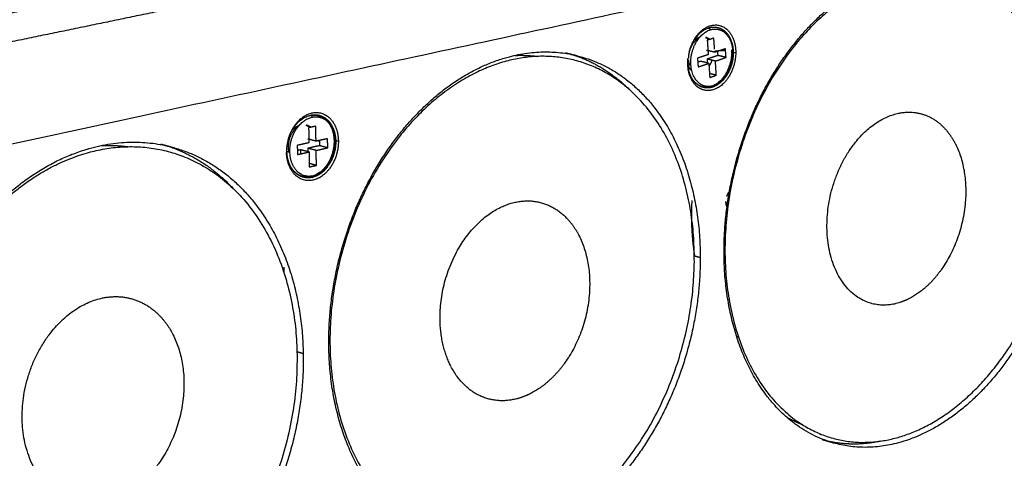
# Model space of a CAD drawing. Header units: millimetres. Extents: x 4946 to 6276, y -4769 to -3439.
# Tile 13 of 195: x 5284 to 5395, y -4181 to -4132. Entities that reach past the tile are written whole.
import ezdxf

# ---------------------------------------------------------------- set-up
doc = ezdxf.new("R2010")
doc.units = ezdxf.units.MM
doc.layers.add('ROXX_NEOmini_FIXTURE', color=7, linetype='Continuous', true_color=0x000000)

msp = doc.modelspace()

# ---------------------------------------------------------------- linework, layer by layer
at = {"layer": 'ROXX_NEOmini_FIXTURE', "color": 18, "lineweight": -3, "true_color": 0x000000}
for points, weights, degree in [([(5281.2, -4146.16), (5393.92, -4121.82), (5487.7, -4101.58)], [730.519446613, 804.293046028, 878.066645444], 2), ([(5308.2, -4125.88), (5292.25, -4129.13), (5275.89, -4132.47)], [737.317390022, 727.666780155, 718.016170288], 2), ([(5389.74, -4126.22), (5402.97, -4129.24), (5402.73, -4148.45)], [818.458872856, 670.780443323, 835.418409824], 2), ([(5308.76, -4128.94), (5292.52, -4132.3), (5275.84, -4135.74)], [738.644810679, 728.793243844, 718.94167701], 2), ([(5359.91, -4135.35), (5360.53, -4132.74), (5362.46, -4132.32)], [717.227374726, 615.899455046, 799.039892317], 2), ([(5362.46, -4132.32), (5365.17, -4131.73), (5365.17, -4135.38)], [799.039892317, 566.339397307, 801.921469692], 2), ([(5359.91, -4135.35), (5360.43, -4133.19), (5362.02, -4132.65)], [704.676349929, 629.045249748, 799.155081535], 2), ([(5360.11, -4136.78), (5359.89, -4133.63), (5362.26, -4132.83)], [798.469054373, 563.886803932, 799.023834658], 2), ([(5362.02, -4132.65), (5362.23, -4132.38), (5362.26, -4132.83)], [799.155081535, 305.7178744, 799.023834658], 2), ([(5362.02, -4132.65), (5362.03, -4132.64), (5362.04, -4132.64)], [799.155081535, 798.537728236, 797.93318926], 2), ([(5360.99, -4133.8), (5359.82, -4134.42), (5359.83, -4136.03)], [760.258303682, 598.815102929, 773.186177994], 2), ([(5360.41, -4134.05), (5360.74, -4133.73), (5361.11, -4133.64)], [696.009991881, 721.327964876, 795.103773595], 2), ([(5361.77, -4133.69), (5361.98, -4133.77), (5362.15, -4133.94)], [704.946298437, 686.542610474, 684.336594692], 2), ([(5362.24, -4133.91), (5362.03, -4133.74), (5361.79, -4133.68)], [683.985301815, 685.749855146, 708.319983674], 2), ([(5362.7, -4133.75), (5362.33, -4133.88), (5361.96, -4134)], [799.607015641, 799.359990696, 799.112965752], 2), ([(5361.96, -4134), (5362.01, -4134.81), (5362.07, -4135.61)], [799.112965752, 799.371420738, 799.629875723], 2), ([(5362.79, -4135.01), (5362.74, -4134.38), (5362.7, -4133.75)], [800.011383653, 799.809199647, 799.607015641], 2), ([(5340.26, -4135.71), (5341.55, -4135.65), (5342.81, -4135.82)], [749.729312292, 734.558911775, 722.716005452], 2), ([(5345.97, -4135.41), (5350, -4136.41), (5353.15, -4139.54)], [789.657681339, 744.309060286, 730.954492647], 2), ([(5345.97, -4135.41), (5346.63, -4135.58), (5347.29, -4135.74)], [709.044885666, 708.588430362, 708.131975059], 2), ([(5347.29, -4135.74), (5361.12, -4139.16), (5361.17, -4158.49)], [788.640980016, 652.470479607, 805.19398288], 2), ([(5362.07, -4135.61), (5361.46, -4135.81), (5360.86, -4136.02)], [799.629875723, 799.2298476, 798.829819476], 2), ([(5361.87, -4135.13), (5361.96, -4135.1), (5362.04, -4135.07)], [800.840244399, 800.894763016, 800.949281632], 2), ([(5362.81, -4135.35), (5362.34, -4135.24), (5361.87, -4135.13)], [800.123925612, 800.482085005, 800.840244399], 2), ([(5363.14, -4135.71), (5362.54, -4135.91), (5361.94, -4136.12)], [801.959502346, 801.559474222, 801.159446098], 2), ([(5365.17, -4135.38), (5365.17, -4139.02), (5362.48, -4139.62)], [801.921469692, 567.74882109, 801.033118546], 2), ([(5362.8, -4135.19), (5363.41, -4135.16), (5364.02, -4135.12)], [801.905774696, 801.885535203, 801.86529571], 2), ([(5364.01, -4134.95), (5363.41, -4135.15), (5362.81, -4135.35)], [800.923981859, 800.523953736, 800.123925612], 2), ([(5362.81, -4135.36), (5362.81, -4135.29), (5362.81, -4135.21)], [801.95762686, 789.161383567, 777.752362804], 2), ([(5363.11, -4135.25), (5363.13, -4135.48), (5363.14, -4135.71)], [801.812539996, 801.886021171, 801.959502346], 2), ([(5364.08, -4135.93), (5363.61, -4135.82), (5363.14, -4135.71)], [801.243183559, 801.601342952, 801.959502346], 2), ([(5364.02, -4135.12), (5364.02, -4135.03), (5364.01, -4134.95)], [800.981273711, 800.952627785, 800.923981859], 2), ([(5364.08, -4135.93), (5364.05, -4135.53), (5364.02, -4135.14)], [801.243183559, 801.114172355, 800.98516115], 2), ([(5364.88, -4135.13), (5364.88, -4135.15), (5364.82, -4135.17)], [571.822330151, 620.143529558, 801.603916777], 2), ([(5364.91, -4135.37), (5365.04, -4135.38), (5365.17, -4135.38)], [801.92539529, 801.923432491, 801.921469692], 2), ([(5362.48, -4139.62), (5359.89, -4140.21), (5359.76, -4136.75)], [801.033118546, 572.782560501, 783.440068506], 2), ([(5359.78, -4136.76), (5359.76, -4136.4), (5359.79, -4136.02)], [798.57716722, 763.549996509, 738.993278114], 2), ([(5360.11, -4136.78), (5359.84, -4136.87), (5359.79, -4136.77)], [798.469054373, 348.439123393, 720.1199859], 2), ([(5360.21, -4137.42), (5359.93, -4137.19), (5359.79, -4136.78)], [685.395093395, 676.834079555, 705.847088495], 2), ([(5360.14, -4138.13), (5359.84, -4137.54), (5359.79, -4136.78)], [700.242585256, 727.297182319, 796.003391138], 2), ([(5359.8, -4136.58), (5359.82, -4136.39), (5359.83, -4136.2)], [799.009571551, 799.469573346, 799.929575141], 2), ([(5359.83, -4136.21), (5359.86, -4136.53), (5359.95, -4136.8)], [772.059298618, 729.571824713, 707.428941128], 2), ([(5360.86, -4136.02), (5360.89, -4136.51), (5360.93, -4137.01)], [798.829819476, 798.989420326, 799.149021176], 2), ([(5361.2, -4136.37), (5361.05, -4136.42), (5360.9, -4136.47)], [800.66539621, 800.566977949, 800.468559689], 2), ([(5360.93, -4137.01), (5361.53, -4136.8), (5362.13, -4136.6)], [799.149021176, 799.549049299, 799.949077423], 2), ([(5362.13, -4136.6), (5361.67, -4136.48), (5361.2, -4136.37)], [799.949077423, 800.307236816, 800.66539621], 2), ([(5362.88, -4136.34), (5362.41, -4136.23), (5361.94, -4136.12)], [800.443127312, 800.801286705, 801.159446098], 2), ([(5361.94, -4136.12), (5361.96, -4136.34), (5361.97, -4136.56)], [801.159446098, 801.230849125, 801.302252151], 2), ([(5362.13, -4136.6), (5362.19, -4137.4), (5362.24, -4138.2)], [799.949077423, 800.207532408, 800.465987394], 2), ([(5362.48, -4136.25), (5362.36, -4136.61), (5362.15, -4136.91)], [703.359152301, 682.296912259, 685.010896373], 2), ([(5362.88, -4136.34), (5363.48, -4136.14), (5364.08, -4135.93)], [800.443127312, 800.843155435, 801.243183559], 2), ([(5362.98, -4137.94), (5362.93, -4137.14), (5362.88, -4136.34)], [800.960037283, 800.701582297, 800.443127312], 2), ([(5362.98, -4137.94), (5362.61, -4137.85), (5362.23, -4137.76)], [800.960037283, 801.249749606, 801.539461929], 2), ([(5362.24, -4138.2), (5362.61, -4138.07), (5362.98, -4137.94)], [800.465987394, 800.713012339, 800.960037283], 2), ([(5368.39, -4139.58), (5368.48, -4139.56), (5368.56, -4139.54)], [819.31300166, 823.126514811, 827.068479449], 2), ([(5314.65, -4145.26), (5315.32, -4142.65), (5317.35, -4142.2)], [685.715989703, 596.620736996, 768.815465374], 2), ([(5317.35, -4142.2), (5320.26, -4141.56), (5320.33, -4145.34)], [768.815465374, 544.967500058, 771.697042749], 2), ([(5383.55, -4142.23), (5386.71, -4141.57), (5388.91, -4144.11)], [698.674200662, 703.31970853, 823.28886254], 2), ([(5314.52, -4146.52), (5314.45, -4143.06), (5317.13, -4142.48)], [768.266974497, 542.604255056, 769.076958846], 2), ([(5314.85, -4146.56), (5314.79, -4143.24), (5317.35, -4142.68)], [768.162298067, 542.556016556, 768.939842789], 2), ([(5317.13, -4142.48), (5317.14, -4142.46), (5317.16, -4142.45)], [769.076958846, 696.389348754, 645.95116272], 2), ([(5317.25, -4142.46), (5317.35, -4142.52), (5317.35, -4142.68)], [536.784795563, 496.568145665, 768.939842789], 2), ([(5315.72, -4143.82), (5314.63, -4144.55), (5314.66, -4146.05)], [693.244768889, 592.81546429, 769.653239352], 2), ([(5314.98, -4144.33), (5315.37, -4143.78), (5315.9, -4143.6)], [657.405989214, 662.977692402, 742.086207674], 2), ([(5316.71, -4143.59), (5316.93, -4143.67), (5317.12, -4143.83)], [680.824908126, 662.37002137, 658.993863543], 2), ([(5317.21, -4143.81), (5316.98, -4143.64), (5316.71, -4143.59)], [661.001437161, 668.821291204, 697.879648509], 2), ([(5317.78, -4143.69), (5317.37, -4143.78), (5316.97, -4143.87)], [769.489364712, 769.229369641, 768.969374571], 2), ([(5316.97, -4143.87), (5316.99, -4144.71), (5317, -4145.56)], [768.969374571, 769.191981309, 769.414588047], 2), ([(5317.81, -4145.38), (5317.79, -4144.53), (5317.78, -4143.69)], [769.934578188, 769.71197145, 769.489364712], 2), ([(5388.91, -4144.11), (5389.51, -4144.81), (5389.96, -4145.69)], [702.782915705, 702.636806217, 710.982511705], 2), ([(5300.28, -4145.7), (5304.99, -4146.97), (5308.52, -4150.79)], [759.91104885, 714.187234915, 704.21857688], 2), ([(5300.28, -4145.7), (5300.94, -4145.88), (5301.6, -4146.06)], [677.832671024, 677.379227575, 676.925784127], 2), ([(5317, -4145.56), (5316.35, -4145.7), (5315.69, -4145.85)], [769.414588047, 768.993556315, 768.572524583], 2), ([(5316.88, -4145.13), (5316.94, -4145.12), (5317.01, -4145.1)], [770.650896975, 770.694067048, 770.737237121], 2), ([(5317.81, -4145.38), (5317.34, -4145.26), (5316.88, -4145.13)], [769.934578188, 770.292737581, 770.650896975], 2), ([(5320.33, -4145.34), (5320.39, -4149.11), (5317.48, -4149.77)], [771.697042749, 546.376923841, 770.808691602], 2), ([(5317.7, -4145.29), (5317.7, -4145.32), (5317.7, -4145.35)], [771.868760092, 766.738312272, 761.840868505], 2), ([(5319.11, -4145.09), (5318.46, -4145.24), (5317.81, -4145.38)], [770.776641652, 770.35560992, 769.934578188], 2), ([(5319.96, -4145.42), (5320.01, -4148.08), (5318.01, -4149.1)], [771.461757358, 578.965694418, 714.782037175], 2), ([(5318.04, -4145.33), (5318.12, -4145.33), (5318.2, -4145.33)], [771.730855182, 771.729625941, 771.7283967], 2), ([(5318.19, -4145.33), (5318.19, -4145.61), (5318.2, -4145.89)], [771.621551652, 771.694719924, 771.767888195], 2), ([(5319.13, -4146.13), (5319.12, -4145.61), (5319.11, -4145.09)], [771.051569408, 770.91410553, 770.776641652], 2), ([(5320.03, -4145.39), (5320.03, -4145.41), (5319.96, -4145.42)], [553.618795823, 602.73557341, 771.461757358], 2), ([(5320.03, -4145.34), (5320.18, -4145.34), (5320.33, -4145.34)], [771.701413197, 771.699227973, 771.697042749], 2), ([(5293.57, -4145.87), (5295.11, -4145.8), (5296.61, -4146)], [721.01318712, 705.078684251, 692.976475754], 2), ([(5301.6, -4146.06), (5316.01, -4149.94), (5316.36, -4169.32)], [758.894347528, 634.579280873, 774.969555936], 2), ([(5317.48, -4149.77), (5314.55, -4150.43), (5314.48, -4146.64)], [770.808691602, 543.711181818, 767.927114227], 2), ([(5314.52, -4146.52), (5314.48, -4146.64), (5314.85, -4146.56)], [768.266974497, 293.872900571, 768.162298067], 2), ([(5314.9, -4148.16), (5314.54, -4147.45), (5314.52, -4146.54)], [668.203829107, 692.293413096, 766.96487018], 2), ([(5314.66, -4146.05), (5314.66, -4146.32), (5314.72, -4146.57)], [769.653239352, 729.914930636, 704.260602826], 2), ([(5314.78, -4146.65), (5314.78, -4146.61), (5314.78, -4146.57)], [769.563771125, 769.553878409, 769.543985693], 2), ([(5315.69, -4145.85), (5315.7, -4146.37), (5315.71, -4146.89)], [768.572524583, 768.709988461, 768.847452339], 2), ([(5315.71, -4146.89), (5316.36, -4146.75), (5317.02, -4146.6)], [768.847452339, 769.268484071, 769.689515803], 2), ([(5316.09, -4146.36), (5315.9, -4146.4), (5315.72, -4146.44)], [770.40583459, 770.286764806, 770.167695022], 2), ([(5317.02, -4146.6), (5316.55, -4146.48), (5316.09, -4146.36)], [769.689515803, 770.047675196, 770.40583459], 2), ([(5316.1, -4146.81), (5316.09, -4146.58), (5316.09, -4146.36)], [770.525107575, 770.465471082, 770.40583459], 2), ([(5318.2, -4145.89), (5317.54, -4146.03), (5316.89, -4146.18)], [771.767888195, 771.346856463, 770.925824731], 2), ([(5317.82, -4146.42), (5317.36, -4146.3), (5316.89, -4146.18)], [770.209505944, 770.567665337, 770.925824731], 2), ([(5316.89, -4146.18), (5316.9, -4146.37), (5316.9, -4146.57)], [770.925824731, 770.977922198, 771.030019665], 2), ([(5317.02, -4146.6), (5317.03, -4147.45), (5317.05, -4148.29)], [769.689515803, 769.912122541, 770.134729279], 2), ([(5317.82, -4146.42), (5318.47, -4146.28), (5319.13, -4146.13)], [770.209505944, 770.630537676, 771.051569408], 2), ([(5317.85, -4148.11), (5317.84, -4147.27), (5317.82, -4146.42)], [770.65471942, 770.432112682, 770.209505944], 2), ([(5319.13, -4146.13), (5318.66, -4146.01), (5318.2, -4145.89)], [771.051569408, 771.409728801, 771.767888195], 2), ([(5317.85, -4148.11), (5317.45, -4148.01), (5317.06, -4147.9)], [770.65471942, 770.961831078, 771.268942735], 2), ([(5317.05, -4148.29), (5317.45, -4148.2), (5317.85, -4148.11)], [770.134729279, 770.39472435, 770.65471942], 2), ([(5323.74, -4149.96), (5323.85, -4149.9), (5323.95, -4149.85)], [737.652585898, 740.655320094, 743.815258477], 2), ([(5364.17, -4151.59), (5364.31, -4151.18), (5364.59, -4150.92)], [738.21397016, 702.223611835, 736.451633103], 2), ([(5338.46, -4152.93), (5342.93, -4150.65), (5346.18, -4154.15)], [678.918349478, 645.300859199, 793.064435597], 2), ([(5360.2, -4153.87), (5360.2, -4153.28), (5360.22, -4152.69), (5360.25, -4152.09)], [818.81771334, 818.875701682, 818.926877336, 818.96698892], 3), ([(5364.26, -4152.94), (5364.07, -4152.64), (5364.07, -4152.2)], [723.872531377, 741.418387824, 843.317625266], 2), ([(5346.18, -4154.15), (5346.94, -4154.96), (5347.48, -4156.03)], [676.982480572, 676.846066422, 687.380457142], 2), ([(5360.55, -4158.31), (5360.33, -4156.86), (5360.21, -4155.38), (5360.2, -4153.91)], [818.31677587, 818.498189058, 818.675999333, 818.815939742], 3), ([(5376.22, -4179.43), (5363.87, -4175.95), (5363.85, -4157.84)], [822.882256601, 673.352401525, 807.078947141], 2), ([(5360.56, -4158.33), (5360.86, -4158.41), (5361.17, -4158.49)], [805.664673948, 805.429328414, 805.19398288], 2), ([(5314.2, -4160.07), (5314.2, -4159.83), (5314.2, -4159.58)], [800.636768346, 792.624706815, 785.158298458], 2), ([(5314.21, -4160.27), (5314.2, -4160.17), (5314.2, -4160.07)], [794.161930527, 797.352169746, 800.636768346], 2), ([(5319.91, -4161.67), (5319.86, -4161.66), (5319.81, -4161.64)], [796.078009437, 796.118990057, 796.159970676], 2), ([(5293.71, -4163.07), (5297.39, -4162.3), (5300.06, -4164.97)], [647.073330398, 651.52277469, 762.840008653], 2), ([(5300.06, -4164.97), (5301, -4165.91), (5301.66, -4167.2)], [651.18204544, 651.062366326, 664.040301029], 2), ([(5365.47, -4167.45), (5365.38, -4167.44), (5365.3, -4167.43)], [782.547264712, 781.295133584, 780.079375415], 2), ([(5332.37, -4190.64), (5319.56, -4186.73), (5319.25, -4168.62)], [792.15626237, 654.936164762, 776.854520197], 2), ([(5315.66, -4169.12), (5316.01, -4169.22), (5316.36, -4169.32)], [775.512299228, 775.240927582, 774.969555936], 2), ([(5372.74, -4177.38), (5371.82, -4177.03), (5370.94, -4176.53)], [793.108469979, 793.441061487, 796.118115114], 2), ([(5376.22, -4179.43), (5375.57, -4179.25), (5374.92, -4179.06)], [731.404221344, 731.856059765, 732.307898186], 2), ([(5381.51, -4179.22), (5378.1, -4179.96), (5374.92, -4179.06)], [784.499025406, 791.827376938, 823.898957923], 2)]:
    msp.add_rational_spline(points, weights, degree=degree, dxfattribs=at)
for points, weights, degree, knots in [([(5363.85, -4157.84), (5363.83, -4144.03), (5372.1, -4134), (5380.29, -4124.05), (5389.74, -4126.22)], [807.078947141, 715.967558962, 806.849253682, 722.35132038, 818.458872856], 2, [0, 0, 0, 20.516061, 20.516061, 41.032123, 41.032123, 41.032123]), ([(5402.09, -4148.94), (5401.47, -4174.48), (5382.88, -4178.95), (5363.65, -4183.59), (5363.96, -4157.24), (5364.27, -4130.42), (5383.83, -4126.63), (5402.72, -4122.96), (5402.09, -4148.94)], [835.41981561, 595.75511442, 828.499440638, 575.920031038, 807.368771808, 565.871835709, 814.289146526, 585.706919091, 835.41981561], 2, [-24.268803, -24.268803, -24.268803, 0, 0, 24.268803, 24.268803, 48.537606, 48.537606, 72.80641, 72.80641, 72.80641]), ([(5362.06, -4132.62), (5362.2, -4132.57), (5362.33, -4132.54), (5362.47, -4132.52), (5362.64, -4132.5), (5362.81, -4132.5), (5362.97, -4132.53), (5363.32, -4132.57), (5363.64, -4132.72), (5363.92, -4132.96), (5363.98, -4133.01), (5364.04, -4133.06), (5364.09, -4133.12), (5364.55, -4133.6), (5364.83, -4134.32), (5364.88, -4135.13)], [799.108208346, 799.18910715, 799.273995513, 799.362136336, 799.471973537, 799.586215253, 799.703640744, 799.952460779, 800.209781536, 800.462927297, 800.514763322, 800.566237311, 800.617205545, 801.060672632, 801.450991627, 801.704725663], 3, [0.15858, 0.15858, 0.15858, 0.15858, 0.576074, 0.576074, 0.576074, 1.096298, 1.096298, 1.096298, 2.200486, 2.200486, 2.200486, 2.426036, 2.426036, 2.426036, 4.414088, 4.414088, 4.414088, 4.414088]), ([(5362.26, -4132.83), (5363.24, -4132.5), (5363.99, -4133.19), (5364.74, -4133.88), (5364.82, -4135.17)], [799.023834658, 738.801511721, 800.428768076, 740.197842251, 801.603916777], 2, [-0.000006, -0.000006, -0.000006, 1.993218, 1.993218, 3.986441, 3.986441, 3.986441]), ([(5319.25, -4168.62), (5319.01, -4154.09), (5328.03, -4143.59), (5336.96, -4133.18), (5347.29, -4135.74)], [776.854520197, 686.707830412, 776.716483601, 693.341461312, 788.640980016], 2, [0, 0, 0, 20.796203, 20.796203, 41.592406, 41.592406, 41.592406]), ([(5364.82, -4135.17), (5365.03, -4138.3), (5362.68, -4139.11), (5360.32, -4139.92), (5360.11, -4136.78)], [801.603916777, 567.535720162, 801.049189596, 565.319037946, 798.469054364], 2, [0.000029, 0.000029, 0.000029, 3.986396, 3.986396, 7.972763, 7.972763, 7.972763]), ([(5364.69, -4135.09), (5364.91, -4138.35), (5362.46, -4139.19), (5360.96, -4139.7), (5360.15, -4138.15)], [801.842940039, 567.734650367, 801.265062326, 638.21572422, 699.332157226], 2, [0.000029, 0.000029, 0.000029, 3.986396, 3.986396, 6.742398, 6.742398, 6.742398]), ([(5364.88, -4135.13), (5364.94, -4136.02), (5364.73, -4136.95), (5364.3, -4137.73), (5363.88, -4138.48), (5363.28, -4139.03), (5362.61, -4139.26), (5362.59, -4139.27), (5362.56, -4139.28), (5362.54, -4139.29), (5362.19, -4139.39), (5361.84, -4139.4), (5361.5, -4139.32), (5361.29, -4139.26), (5361.09, -4139.17), (5360.9, -4139.04), (5360.8, -4138.97), (5360.7, -4138.89), (5360.6, -4138.79), (5360.43, -4138.61), (5360.27, -4138.4), (5360.15, -4138.15)], [801.704923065, 801.981962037, 802.075782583, 801.965627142, 801.859188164, 801.570046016, 801.16814728, 801.152506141, 801.136714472, 801.120777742, 800.907034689, 800.67044731, 800.422326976, 800.26469966, 800.104818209, 799.945733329, 799.855170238, 799.765309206, 799.676866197, 799.506756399, 799.344512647, 799.194628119], 3, [0, 0, 0, 0, 2.171356, 2.171356, 2.171356, 4.270874, 4.270874, 4.270874, 4.35141, 4.35141, 4.35141, 5.434768, 5.434768, 5.434768, 6.12184, 6.12184, 6.12184, 6.512604, 6.512604, 6.512604, 7.274353, 7.274353, 7.274353, 7.274353]), ([(5360.5, -4159), (5360.22, -4185.4), (5340.2, -4190.24), (5319.47, -4195.25), (5319.38, -4167.99), (5319.3, -4140.22), (5340.41, -4136.1), (5360.79, -4132.13), (5360.5, -4159)], [805.195388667, 574.383217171, 798.275013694, 554.548133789, 777.144344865, 544.49993846, 784.064719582, 564.335021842, 805.195388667], 2, [-24.268803, -24.268803, -24.268803, 0, 0, 24.268803, 24.268803, 48.537606, 48.537606, 72.80641, 72.80641, 72.80641]), ([(5317.13, -4142.48), (5318.23, -4142.24), (5319.03, -4143.08), (5319.82, -4143.92), (5319.84, -4145.34)], [769.076958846, 711.192073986, 770.558343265, 712.613937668, 771.704220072], 2, [-0.000006, -0.000006, -0.000006, 1.993218, 1.993218, 3.986441, 3.986441, 3.986441]), ([(5317.18, -4142.44), (5317.25, -4142.43), (5317.32, -4142.42), (5317.39, -4142.41), (5317.64, -4142.38), (5317.9, -4142.39), (5318.15, -4142.45), (5318.51, -4142.55), (5318.85, -4142.74), (5319.13, -4143.02), (5319.17, -4143.06), (5319.22, -4143.1), (5319.26, -4143.15), (5319.74, -4143.71), (5320.02, -4144.51), (5320.03, -4145.39)], [769.02376814, 769.064728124, 769.106491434, 769.148976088, 769.306333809, 769.472158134, 769.642654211, 769.896623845, 770.154961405, 770.403632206, 770.441827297, 770.479703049, 770.517200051, 770.967446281, 771.345552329, 771.570010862], 3, [0.15864, 0.15864, 0.15864, 0.15864, 0.358176, 0.358176, 0.358176, 1.097888, 1.097888, 1.097888, 2.20131, 2.20131, 2.20131, 2.370265, 2.370265, 2.370265, 4.419129, 4.419129, 4.419129, 4.419129]), ([(5384.75, -4163.14), (5383.96, -4163.54), (5383.16, -4163.73), (5375.3, -4165.51), (5375.47, -4154.73), (5375.63, -4143.88), (5383.55, -4142.23)], [767.309259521, 791.150007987, 824.312959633, 578.803336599, 815.632862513, 574.675719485, 818.475627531], 2, [25.66854, 25.66854, 25.66854, 27.59635, 27.59635, 41.394524, 41.394524, 55.192699, 55.192699, 55.192699]), ([(5317.35, -4142.68), (5318.41, -4142.44), (5319.18, -4143.25), (5319.94, -4144.06), (5319.96, -4145.42)], [768.939842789, 711.039023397, 770.361827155, 712.403873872, 771.461757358], 2, [-0.000006, -0.000006, -0.000006, 1.993218, 1.993218, 3.986441, 3.986441, 3.986441]), ([(5274.13, -4163.96), (5276.56, -4158.24), (5280.45, -4153.91), (5290.26, -4143), (5301.6, -4146.06)], [702.957781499, 708.745313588, 746.602333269, 664.140085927, 758.894347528], 2, [12.178143, 12.178143, 12.178143, 21.124085, 21.124085, 42.24817, 42.24817, 42.24817]), ([(5320.03, -4145.39), (5320.05, -4146.32), (5319.77, -4147.28), (5319.26, -4148.04), (5318.84, -4148.69), (5318.27, -4149.17), (5317.65, -4149.38), (5317.53, -4149.42), (5317.42, -4149.46), (5317.3, -4149.48), (5316.92, -4149.55), (5316.55, -4149.52), (5316.2, -4149.39), (5316.01, -4149.32), (5315.83, -4149.23), (5315.66, -4149.1), (5315.52, -4149), (5315.4, -4148.88), (5315.28, -4148.74), (5315.13, -4148.57), (5315, -4148.37), (5314.89, -4148.16)], [771.570218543, 771.809202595, 771.856876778, 771.703404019, 771.574098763, 771.309759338, 770.957867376, 770.89229976, 770.824075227, 770.753597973, 770.528089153, 770.283500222, 770.031719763, 769.894625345, 769.756985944, 769.620921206, 769.50838088, 769.397622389, 769.290025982, 769.151897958, 769.020789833, 768.899052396], 3, [0, 0, 0, 0, 2.174844, 2.174844, 2.174844, 4.005033, 4.005033, 4.005033, 4.342926, 4.342926, 4.342926, 5.42676, 5.42676, 5.42676, 6.016192, 6.016192, 6.016192, 6.503507, 6.503507, 6.503507, 7.136859, 7.136859, 7.136859, 7.136859]), ([(5319.84, -4145.34), (5319.9, -4148.78), (5317.25, -4149.38), (5315.73, -4149.72), (5314.92, -4148.2)], [771.704220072, 546.319882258, 770.894274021, 622.615985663, 666.925775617], 2, [0.000029, 0.000029, 0.000029, 3.986396, 3.986396, 6.590268, 6.590268, 6.590268]), ([(5389.96, -4145.69), (5393.23, -4152.1), (5388.82, -4159.2), (5387.11, -4161.94), (5384.75, -4163.14)], [763.284992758, 622.475209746, 827.568701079, 733.221852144, 710.708764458], 2, [2.355027, 2.355027, 2.355027, 15.788092, 15.788092, 21.899623, 21.899623, 21.899623]), ([(5274.14, -4164.34), (5280.58, -4148.87), (5293.51, -4146.33), (5315.55, -4142.02), (5315.67, -4169.85)], [646.247998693, 603.336968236, 753.840292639, 542.963124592, 774.970961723], 2, [32.706043, 32.706043, 32.706043, 48.537606, 48.537606, 72.80641, 72.80641, 72.80641]), ([(5317.81, -4149.19), (5317.64, -4149.26), (5317.47, -4149.3), (5314.91, -4149.88), (5314.85, -4146.56)], [733.275085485, 750.087221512, 770.684267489, 543.789599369, 768.162298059], 2, [3.620762, 3.620762, 3.620762, 3.986396, 3.986396, 7.972763, 7.972763, 7.972763]), ([(5402.73, -4148.45), (5402.57, -4162.31), (5394.19, -4172.16), (5385.73, -4182.11), (5376.22, -4179.43)], [835.418409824, 741.120004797, 835.382168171, 734.020696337, 822.882256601], 2, [0, 0, 0, 21.310128, 21.310128, 42.620256, 42.620256, 42.620256]), ([(5333.01, -4170.74), (5331.8, -4168.36), (5331.8, -4165.27), (5331.81, -4156.32), (5338.46, -4152.93)], [682.624192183, 705.409974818, 785.40843557, 588.60262684, 727.591263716], 2, [36.552664, 36.552664, 36.552664, 41.394524, 41.394524, 53.094253, 53.094253, 53.094253]), ([(5347.48, -4156.03), (5350.83, -4162.6), (5346.31, -4169.75), (5344.53, -4172.57), (5342.03, -4173.84)], [729.063411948, 604.470762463, 797.344274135, 707.316877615, 685.118461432], 2, [2.67378, 2.67378, 2.67378, 15.788092, 15.788092, 21.839619, 21.839619, 21.839619]), ([(5361.17, -4158.49), (5361.2, -4173.09), (5352.04, -4183.4), (5342.78, -4193.82), (5332.37, -4190.64)], [805.19398288, 711.495530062, 805.037270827, 704.080988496, 792.15626237], 2, [0, 0, 0, 21.652507, 21.652507, 43.305015, 43.305015, 43.305015]), ([(5295.94, -4185.39), (5294.97, -4185.88), (5293.98, -4186.11), (5284.81, -4188.21), (5284.64, -4176.65), (5284.47, -4165.01), (5293.71, -4163.07)], [708.475023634, 731.315244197, 763.864105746, 536.0595421, 755.184008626, 531.931924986, 758.026773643], 2, [25.551727, 25.551727, 25.551727, 27.59635, 27.59635, 41.394524, 41.394524, 55.192699, 55.192699, 55.192699]), ([(5301.66, -4167.2), (5305.08, -4173.92), (5300.46, -4181.13), (5298.6, -4184.03), (5295.94, -4185.39)], [695.531295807, 586.23981058, 767.119847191, 681.403392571, 659.540039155], 2, [3.00179, 3.00179, 3.00179, 15.788092, 15.788092, 21.77551, 21.77551, 21.77551]), ([(5315.67, -4169.85), (5315.78, -4197.17), (5294.17, -4202.41), (5282, -4205.37), (5275.1, -4194.06)], [774.970961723, 553.011319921, 768.05058675, 619.848765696, 650.25976267], 2, [-24.268803, -24.268803, -24.268803, 0, 0, 15.313213, 15.313213, 15.313213]), ([(5316.36, -4169.32), (5316.63, -4184.76), (5306.53, -4195.56), (5296.31, -4206.49), (5284.88, -4202.69)], [774.969555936, 681.568515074, 774.667815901, 673.781134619, 761.344847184], 2, [0, 0, 0, 22.052256, 22.052256, 44.104511, 44.104511, 44.104511]), ([(5342.03, -4173.84), (5341.16, -4174.29), (5340.26, -4174.49), (5335.5, -4175.58), (5333.03, -4170.78)], [737.874264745, 761.225930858, 794.088532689, 641.166233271, 682.249261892], 2, [25.611992, 25.611992, 25.611992, 27.59635, 27.59635, 36.512409, 36.512409, 36.512409])]:
    msp.add_rational_spline(points, weights, degree=degree, knots=knots, dxfattribs=at)

doc.saveas('drawing.dxf')
